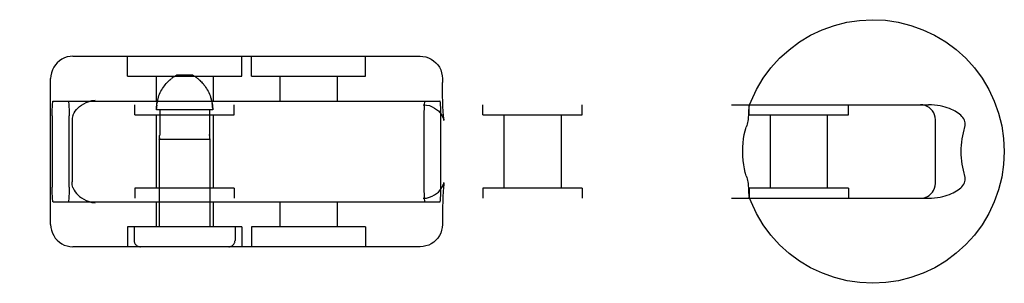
# Model space of a CAD drawing. Header units: inches. Extents: x 0 to 278, y 0 to 180.
# Tile 44 of 80: x 98.612 to 100.595, y 89.905 to 90.435. Entities that reach past the tile are written whole.
import ezdxf

# ---------------------------------------------------------------- set-up
doc = ezdxf.new("R2010")
doc.units = ezdxf.units.IN
doc.header["$LTSCALE"] = 15.310625
doc.header["$MEASUREMENT"] = 0
doc.linetypes.add('HIDDEN', pattern=[0.2, 0.1, -0.1])
doc.layers.add('DEFAULT_2', color=8, linetype='HIDDEN')

msp = doc.modelspace()

# ---------------------------------------------------------------- linework, layer by layer
at = {"layer": 'DEFAULT_2', "color": 8, "linetype": 'HIDDEN'}
for p, q in [((98.7197, 90.3612), (99.4185, 90.3612)), ((98.8294, 90.3212), (98.8294, 90.3612)), ((99.0594, 90.3212), (99.0594, 90.3612)), ((99.0788, 90.3212), (99.0788, 90.3612)), ((99.3088, 90.3212), (99.3088, 90.3612)), ((98.961, 90.3232), (98.9278, 90.3232)), ((98.6747, 90.0232), (98.6747, 90.3162)), ((98.8294, 90.3212), (99.0594, 90.3212)), ((98.8869, 90.3212), (98.8869, 90.2712)), ((98.9203, 90.3184), (98.9215, 90.3193)), ((98.9227, 90.3201), (98.9215, 90.3193)), ((99.0019, 90.3212), (99.0019, 90.2712)), ((99.0788, 90.3212), (99.3088, 90.3212)), ((99.1363, 90.3212), (99.1363, 90.2712)), ((99.2513, 90.3212), (99.2513, 90.2712)), ((99.4635, 90.3162), (99.4635, 90.3087)), ((96.9832, 90.2637), (100.4418, 90.2637)), ((98.6798, 90.2712), (99.4584, 90.2712)), ((98.8444, 90.2437), (98.8444, 90.2637)), ((98.9987, 90.2727), (98.9979, 90.2759)), ((99.0444, 90.2437), (99.0444, 90.2637)), ((99.5448, 90.2437), (99.5448, 90.2637)), ((99.7448, 90.2437), (99.7448, 90.2637)), ((100.0806, 90.2437), (100.0806, 90.2637)), ((100.2806, 90.2437), (100.2806, 90.2637)), ((98.8444, 90.2437), (99.0444, 90.2437)), ((98.8869, 90.2437), (98.8869, 90.0957)), ((99.0011, 90.2532), (98.8877, 90.2532)), ((98.8943, 90.2532), (98.8943, 90.2041)), ((98.9945, 90.2532), (98.9945, 90.2041)), ((99.0019, 90.2437), (99.0019, 90.0957)), ((99.5448, 90.2437), (99.7448, 90.2437)), ((99.5873, 90.2437), (99.5873, 90.0957)), ((99.7023, 90.2437), (99.7023, 90.0957)), ((100.0806, 90.2437), (100.2806, 90.2437)), ((100.1231, 90.2437), (100.1231, 90.0957)), ((100.2381, 90.2437), (100.2381, 90.0957)), ((98.6778, 90.2412), (98.6778, 90.0982)), ((98.7121, 90.0982), (98.7121, 90.2412)), ((98.718, 90.2308), (98.718, 90.1087)), ((99.4261, 90.2412), (99.4261, 90.0982)), ((99.4604, 90.0982), (99.4604, 90.2412)), ((100.4558, 90.1057), (100.4558, 90.2337)), ((98.8934, 90.1945), (98.8935, 90.1952)), ((98.8934, 90.1948), (98.8934, 90.1945)), ((98.8934, 90.1945), (98.9954, 90.1945)), ((98.8934, 90.1945), (98.8934, 90.0182)), ((98.8935, 90.1952), (98.8936, 90.1958)), ((98.9952, 90.1952), (98.9953, 90.1948)), ((98.9953, 90.1948), (98.9954, 90.1945)), ((98.9954, 90.1945), (98.9954, 90.1946)), ((98.9954, 90.1945), (98.9954, 90.0182)), ((99.4666, 90.1067), (99.4667, 90.1073)), ((99.0444, 90.0957), (98.8444, 90.0957)), ((98.8444, 90.0957), (98.8444, 90.0757)), ((99.0444, 90.0957), (99.0444, 90.0757)), ((99.7448, 90.0957), (99.5448, 90.0957)), ((99.5448, 90.0957), (99.5448, 90.0757)), ((99.7448, 90.0957), (99.7448, 90.0757)), ((100.2806, 90.0957), (100.0806, 90.0957)), ((100.0806, 90.0957), (100.0806, 90.0757)), ((100.2806, 90.0957), (100.2806, 90.0757)), ((96.9832, 90.0757), (100.4418, 90.0757)), ((98.6798, 90.0682), (99.4584, 90.0682)), ((98.8869, 90.0682), (98.8869, 90.0182)), ((99.0019, 90.0682), (99.0019, 90.0182)), ((99.1363, 90.0682), (99.1363, 90.0182)), ((99.2513, 90.0682), (99.2513, 90.0182)), ((99.4635, 90.0307), (99.4635, 90.0232)), ((99.0594, 90.0182), (98.8294, 90.0182)), ((98.8294, 90.0182), (98.8294, 89.9782)), ((98.8429, 90.0182), (98.8429, 89.9907)), ((99.0459, 90.0182), (99.0459, 89.9907)), ((99.0594, 90.0182), (99.0594, 89.9782)), ((99.3088, 90.0182), (99.0788, 90.0182)), ((99.0788, 90.0182), (99.0788, 89.9782)), ((99.3088, 90.0182), (99.3088, 89.9782)), ((99.4185, 89.9782), (98.7197, 89.9782))]:
    msp.add_line(p, q, dxfattribs=at)
for points in [[(100.0811, 90.2619), (100.0847, 90.2711), (100.0958, 90.2946), (100.1091, 90.3169), (100.1246, 90.3378), (100.1421, 90.3571), (100.1613, 90.3745), (100.1822, 90.39), (100.2045, 90.4034), (100.228, 90.4145), (100.2524, 90.4233), (100.2776, 90.4296), (100.3033, 90.4334), (100.3293, 90.4347), (100.3553, 90.4335), (100.381, 90.4297), (100.4063, 90.4234), (100.4307, 90.4146), (100.4543, 90.4035), (100.4766, 90.3902), (100.4975, 90.3747), (100.5168, 90.3572), (100.5343, 90.3379), (100.5498, 90.317), (100.5632, 90.2947), (100.5743, 90.2712), (100.5831, 90.2467), (100.5894, 90.2214), (100.5932, 90.1957), (100.5945, 90.1697)], [(98.7197, 90.3612), (98.714, 90.3609), (98.7083, 90.3598), (98.7028, 90.3579), (98.6975, 90.3554), (98.6926, 90.3522), (98.6882, 90.3483), (98.6843, 90.3439), (98.6809, 90.339), (98.6782, 90.3337), (98.6763, 90.328), (98.6751, 90.3221), (98.6747, 90.3162)], [(99.4185, 90.3612), (99.4242, 90.3609), (99.4299, 90.3598), (99.4354, 90.3579), (99.4407, 90.3554), (99.4456, 90.3522), (99.45, 90.3483), (99.4539, 90.3439), (99.4573, 90.339), (99.46, 90.3337), (99.4619, 90.328), (99.4631, 90.3221), (99.4635, 90.3162)], [(98.9227, 90.3201), (98.9238, 90.3208), (98.9248, 90.3215), (98.9259, 90.3221), (98.9268, 90.3227), (98.9278, 90.3232)], [(98.9661, 90.3201), (98.965, 90.3208), (98.9639, 90.3215), (98.9629, 90.3221), (98.9619, 90.3227), (98.961, 90.3232)], [(98.8877, 90.2532), (98.8877, 90.2565), (98.8879, 90.2598), (98.8883, 90.263), (98.8887, 90.2663), (98.8893, 90.2695), (98.89, 90.2727), (98.8909, 90.2759), (98.8918, 90.279), (98.8929, 90.2821), (98.8941, 90.2851), (98.8955, 90.2881), (98.8969, 90.2911), (98.8985, 90.2939), (98.9002, 90.2967), (98.9019, 90.2993), (98.9037, 90.3018), (98.9054, 90.3041), (98.9071, 90.3062), (98.9088, 90.3081), (98.9104, 90.3098), (98.912, 90.3114), (98.9135, 90.3128), (98.915, 90.3141), (98.9164, 90.3154), (98.9177, 90.3165)], [(98.9203, 90.3184), (98.9191, 90.3175), (98.9177, 90.3165)], [(98.9661, 90.3201), (98.9672, 90.3193), (98.9684, 90.3184), (98.9697, 90.3175), (98.971, 90.3165), (98.9724, 90.3154), (98.9738, 90.3141), (98.9752, 90.3128), (98.9767, 90.3114), (98.9783, 90.3098), (98.9799, 90.3081), (98.9816, 90.3062), (98.9833, 90.3041), (98.9851, 90.3018), (98.9868, 90.2994), (98.9885, 90.2967), (98.9902, 90.294), (98.9918, 90.2911), (98.9933, 90.2881), (98.9946, 90.2851), (98.9958, 90.2821), (98.9969, 90.279), (98.9979, 90.2759), (98.9987, 90.2727), (98.9994, 90.2695), (99, 90.2663), (99.0005, 90.263), (99.0008, 90.2598), (99.001, 90.2565), (99.0011, 90.2532)], [(98.9768, 90.3114), (98.9752, 90.3128), (98.9738, 90.3141), (98.9724, 90.3154), (98.971, 90.3165)], [(99.4666, 90.2328), (99.4667, 90.2323), (99.4667, 90.2322), (99.4666, 90.2327), (99.4664, 90.2338), (99.4662, 90.2355), (99.466, 90.2377), (99.4657, 90.2405), (99.4654, 90.2439), (99.4651, 90.2479), (99.4649, 90.2527), (99.4646, 90.2582), (99.4643, 90.2644), (99.464, 90.2715), (99.4638, 90.2795), (99.4636, 90.2883), (99.4635, 90.2981), (99.4635, 90.3087)], [(98.6778, 90.2412), (98.6778, 90.246), (98.6779, 90.2505), (98.678, 90.2548), (98.6782, 90.2589), (98.6784, 90.2624), (98.6786, 90.2655), (98.6789, 90.268), (98.6792, 90.2698), (98.6795, 90.2708), (98.6798, 90.2712)], [(98.7101, 90.2712), (98.7104, 90.2708), (98.7107, 90.2698), (98.711, 90.268), (98.7112, 90.2655), (98.7115, 90.2624), (98.7117, 90.2589), (98.7118, 90.2548), (98.712, 90.2505), (98.712, 90.246), (98.7121, 90.2412)], [(98.7196, 90.2419), (98.7208, 90.2448), (98.7223, 90.2478), (98.7243, 90.2508), (98.7266, 90.2539), (98.7295, 90.257), (98.7329, 90.2601), (98.7368, 90.2631), (98.7413, 90.2659), (98.7464, 90.2684), (98.752, 90.2704), (98.7579, 90.272), (98.7641, 90.273)], [(98.8883, 90.263), (98.8879, 90.2598), (98.8877, 90.2565)], [(98.89, 90.2727), (98.8893, 90.2695), (98.8887, 90.2663)], [(99.001, 90.2565), (99.0008, 90.2598), (99.0005, 90.263), (99, 90.2663)], [(99.4245, 90.2637), (99.4311, 90.2632), (99.4372, 90.2619), (99.4428, 90.2598), (99.4477, 90.2572), (99.4518, 90.2543), (99.4554, 90.2513), (99.4585, 90.2479), (99.4611, 90.2445), (99.4631, 90.2412), (99.4646, 90.2382), (99.4656, 90.2359), (99.4662, 90.2341), (99.4665, 90.2329), (99.4666, 90.2328)], [(99.4281, 90.2712), (99.4278, 90.2708), (99.4275, 90.2698), (99.4272, 90.268), (99.427, 90.2655), (99.4267, 90.2624), (99.4265, 90.2589), (99.4264, 90.2548), (99.4262, 90.2505), (99.4262, 90.246), (99.4261, 90.2412)], [(99.4604, 90.2412), (99.4604, 90.246), (99.4603, 90.2505), (99.4602, 90.2548), (99.46, 90.2589), (99.4598, 90.2624), (99.4596, 90.2655), (99.4593, 90.268), (99.459, 90.2698), (99.4587, 90.2708), (99.4584, 90.2712)], [(100.0828, 90.2637), (100.0821, 90.2635), (100.0816, 90.263), (100.0811, 90.2621)], [(100.4558, 90.2337), (100.4554, 90.2386), (100.4542, 90.2432), (100.4524, 90.2475), (100.4499, 90.2515), (100.4469, 90.255), (100.4434, 90.258), (100.4395, 90.2604), (100.4352, 90.2622), (100.4305, 90.2633), (100.4258, 90.2637)], [(100.5147, 90.2187), (100.5154, 90.2216), (100.5158, 90.2245), (100.5157, 90.2273), (100.5152, 90.2301), (100.5143, 90.2328), (100.5129, 90.2354), (100.5112, 90.238), (100.5092, 90.2404), (100.5069, 90.2427), (100.5043, 90.2449), (100.5015, 90.247), (100.4985, 90.249), (100.4953, 90.2509), (100.4918, 90.2527), (100.488, 90.2545), (100.4841, 90.2561), (100.4798, 90.2576), (100.4753, 90.259), (100.4705, 90.2603), (100.4655, 90.2614), (100.4601, 90.2624), (100.4543, 90.2631), (100.4482, 90.2636), (100.4418, 90.2637)], [(100.0798, 90.251), (100.0797, 90.2467), (100.0796, 90.2444), (100.0794, 90.2419), (100.0792, 90.2393), (100.079, 90.2366), (100.0786, 90.2338), (100.0781, 90.2308), (100.0774, 90.2278), (100.0767, 90.2248), (100.0759, 90.2217), (100.0749, 90.2187)], [(100.0811, 90.2619), (100.0808, 90.261), (100.0805, 90.2597), (100.0803, 90.2583), (100.0801, 90.2566), (100.08, 90.2549), (100.0799, 90.253), (100.0798, 90.251)], [(98.7196, 90.2419), (98.7189, 90.2395), (98.7184, 90.2369), (98.7181, 90.234), (98.718, 90.2308)], [(98.8943, 90.2041), (98.8943, 90.2028), (98.8942, 90.2016)], [(98.9945, 90.2016), (98.9945, 90.2028), (98.9945, 90.2041)], [(98.9945, 90.2041), (98.9945, 90.2028), (98.9945, 90.2016), (98.9946, 90.2004), (98.9947, 90.1993), (98.9948, 90.1982), (98.9949, 90.1973)], [(100.0679, 90.1697), (100.0681, 90.1784), (100.0687, 90.1869), (100.0697, 90.1954), (100.0711, 90.2036), (100.0728, 90.2114), (100.0749, 90.2187)], [(100.5147, 90.2187), (100.5129, 90.2131), (100.5114, 90.2073), (100.5101, 90.2012), (100.5091, 90.1951), (100.5082, 90.1888), (100.5077, 90.1824), (100.5073, 90.1761), (100.5072, 90.1697)], [(98.8938, 90.1973), (98.8937, 90.1965), (98.8936, 90.1958), (98.8935, 90.1952)], [(98.8938, 90.1973), (98.8939, 90.1982), (98.8941, 90.1993), (98.8942, 90.2004), (98.8942, 90.2016)], [(98.9952, 90.1952), (98.9952, 90.1958), (98.995, 90.1965), (98.9949, 90.1973)], [(100.0749, 90.1207), (100.073, 90.1273), (100.0714, 90.1346), (100.0699, 90.1427), (100.0688, 90.1514), (100.0682, 90.1603), (100.0679, 90.1697)], [(100.5945, 90.1697), (100.5932, 90.1438), (100.5894, 90.118), (100.5831, 90.0928), (100.5743, 90.0683), (100.5632, 90.0448), (100.5499, 90.0226), (100.5344, 90.0017), (100.517, 89.9824), (100.4977, 89.965), (100.4769, 89.9495), (100.4546, 89.9361), (100.4311, 89.925), (100.4066, 89.9162), (100.3814, 89.9099), (100.3557, 89.906), (100.3297, 89.9047), (100.3037, 89.906), (100.278, 89.9098), (100.2528, 89.9161), (100.2283, 89.9248), (100.2047, 89.9359), (100.1824, 89.9493), (100.1615, 89.9648), (100.1422, 89.9823), (100.1247, 90.0015), (100.1092, 90.0224), (100.0958, 90.0448), (100.0847, 90.0683), (100.0811, 90.0776)], [(100.5072, 90.1697), (100.5073, 90.1633), (100.5077, 90.157), (100.5082, 90.1506), (100.5091, 90.1444), (100.5101, 90.1382), (100.5114, 90.1322), (100.5129, 90.1264), (100.5147, 90.1207)], [(98.7196, 90.0976), (98.7189, 90.0999), (98.7184, 90.1026), (98.7181, 90.1055), (98.718, 90.1087)], [(99.4245, 90.0757), (99.4311, 90.0762), (99.4372, 90.0776), (99.4428, 90.0797), (99.4477, 90.0823), (99.4518, 90.0851), (99.4554, 90.0882), (99.4585, 90.0916), (99.4611, 90.095), (99.4631, 90.0983), (99.4646, 90.1012), (99.4656, 90.1036), (99.4662, 90.1054), (99.4665, 90.1066), (99.4666, 90.1067)], [(99.4667, 90.1073), (99.4666, 90.1067), (99.4664, 90.1056), (99.4662, 90.104), (99.466, 90.1018), (99.4657, 90.099), (99.4654, 90.0956), (99.4651, 90.0915), (99.4649, 90.0868), (99.4646, 90.0813), (99.4643, 90.075), (99.464, 90.0679), (99.4638, 90.06), (99.4636, 90.0511), (99.4635, 90.0413), (99.4635, 90.0307)], [(100.0749, 90.1207), (100.0759, 90.1177), (100.0767, 90.1147), (100.0774, 90.1117), (100.0781, 90.1086), (100.0786, 90.1057), (100.079, 90.1029), (100.0792, 90.1001), (100.0794, 90.0975), (100.0796, 90.0951), (100.0797, 90.0927)], [(100.4258, 90.0757), (100.4307, 90.0761), (100.4353, 90.0773), (100.4396, 90.0791), (100.4435, 90.0815), (100.4468, 90.0844), (100.4498, 90.0878), (100.4522, 90.0915), (100.454, 90.0957), (100.4553, 90.1004), (100.4558, 90.1057)], [(100.4418, 90.0757), (100.4482, 90.0759), (100.4543, 90.0764), (100.4601, 90.0771), (100.4654, 90.0781), (100.4705, 90.0792), (100.4753, 90.0804), (100.4798, 90.0818), (100.484, 90.0834), (100.488, 90.085), (100.4917, 90.0867), (100.4952, 90.0885), (100.4985, 90.0904), (100.5015, 90.0924), (100.5043, 90.0945), (100.5069, 90.0967), (100.5092, 90.099), (100.5112, 90.1015), (100.5129, 90.104), (100.5142, 90.1066), (100.5152, 90.1093), (100.5157, 90.1121), (100.5158, 90.1149), (100.5154, 90.1178), (100.5147, 90.1207)], [(98.6798, 90.0682), (98.6795, 90.0686), (98.6792, 90.0697), (98.6789, 90.0715), (98.6786, 90.074), (98.6784, 90.077), (98.6782, 90.0806), (98.678, 90.0846), (98.6779, 90.089), (98.6778, 90.0935), (98.6778, 90.0982)], [(98.7121, 90.0982), (98.712, 90.0935), (98.712, 90.089), (98.7118, 90.0846), (98.7117, 90.0806), (98.7115, 90.077), (98.7112, 90.074), (98.711, 90.0715), (98.7107, 90.0697), (98.7104, 90.0686), (98.7101, 90.0682)], [(98.7196, 90.0976), (98.7208, 90.0947), (98.7223, 90.0917), (98.7243, 90.0886), (98.7266, 90.0855), (98.7295, 90.0824), (98.7329, 90.0794), (98.7368, 90.0764), (98.7413, 90.0736), (98.7464, 90.0711), (98.752, 90.069), (98.7579, 90.0675), (98.7641, 90.0665)], [(99.4261, 90.0982), (99.4262, 90.0935), (99.4262, 90.089), (99.4264, 90.0846), (99.4265, 90.0806), (99.4267, 90.077), (99.427, 90.074), (99.4272, 90.0715), (99.4275, 90.0697), (99.4278, 90.0686), (99.4281, 90.0682)], [(99.4584, 90.0682), (99.4587, 90.0686), (99.459, 90.0697), (99.4593, 90.0715), (99.4596, 90.074), (99.4598, 90.077), (99.46, 90.0806), (99.4602, 90.0846), (99.4603, 90.089), (99.4604, 90.0935), (99.4604, 90.0982)], [(100.0797, 90.0927), (100.0798, 90.0884), (100.0799, 90.0865), (100.08, 90.0846), (100.0801, 90.0828), (100.0803, 90.0812), (100.0805, 90.0797), (100.0808, 90.0784), (100.0811, 90.0776)], [(100.0811, 90.0773), (100.0816, 90.0765), (100.0821, 90.076), (100.0828, 90.0757)], [(98.6747, 90.0232), (98.6751, 90.0171), (98.6763, 90.0113), (98.6782, 90.0058), (98.6809, 90.0005), (98.6841, 89.9957), (98.6879, 89.9914), (98.6923, 89.9876), (98.6971, 89.9843), (98.7023, 89.9817), (98.7079, 89.9798), (98.7137, 89.9786), (98.7197, 89.9782)], [(99.4635, 90.0232), (99.4631, 90.0171), (99.4619, 90.0113), (99.46, 90.0058), (99.4573, 90.0005), (99.4541, 89.9957), (99.4503, 89.9914), (99.4459, 89.9876), (99.4411, 89.9843), (99.4359, 89.9817), (99.4303, 89.9798), (99.4245, 89.9786), (99.4185, 89.9782)]]:
    msp.add_lwpolyline(points, dxfattribs=at)
for centre, start, end in [((98.8554, 89.9907), 180, 270), ((99.0334, 89.9907), 270, 360)]:
    msp.add_arc(centre, 0.0125, start, end, dxfattribs=at)

doc.saveas('drawing.dxf')
